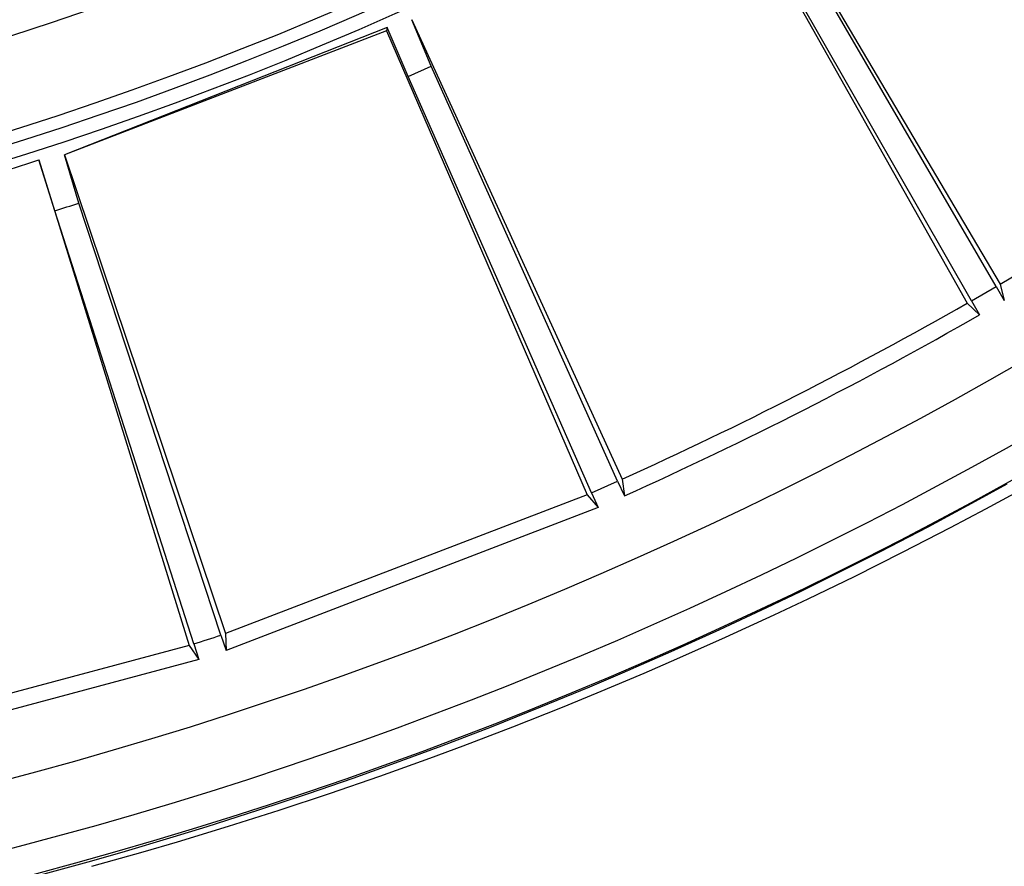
# Model space of a CAD drawing. Header units: millimetres. Extents: x -563 to -60, y -163 to 550.
# Tile 15 of 37: x -249 to -211, y -106 to -74. Entities that reach past the tile are written whole.
import ezdxf

# ---------------------------------------------------------------- set-up
doc = ezdxf.new("R2010")
doc.units = ezdxf.units.MM

# ---------------------------------------------------------------- blocks, each defined once
blk = doc.blocks.new('Stufenlinse__15', base_point=(-427.129, -85.347))
at = {"color": 7, "linetype": 'Continuous'}
blk.add_circle((-290.129, 51.653), 132.472, dxfattribs=at)
at = {"color": 1, "linetype": 'Continuous'}
for radius, start, end in [(130.01, 135, 315), (130.01, 135, 315), (129.164, 225, 45), (129.164, 225, 45), (126.604, 135, 315), (126.604, 135, 315), (125.852, 135, 292.82609), (135.963, 228.91164, 311.08836), (136.456, 228.91164, 311.08836)]:
    blk.add_arc((-290.129, 51.653), radius, start, end, dxfattribs=at)
at = {"color": 7, "linetype": 'Continuous'}
blk.add_arc((-290.129, 51.653), 137, 229.00569, 310.99431, dxfattribs=at)
blk = doc.blocks.new('Kalibbriereinheit__16', base_point=(-427.129, -85.347))
blk.add_blockref('Stufenlinse__15', (-427.129, -85.347))
blk = doc.blocks.new('Elektronikeinheit_kpl___17', base_point=(-427.129, -85.347))
blk.add_blockref('Kalibbriereinheit__16', (-427.129, -85.347))
blk = doc.blocks.new('Frontteil__24', base_point=(-456.747, -152.348))
at = {"color": 1, "linetype": 'Continuous'}
for p, q in [((-211.944, -92.324), (-210.724, -91.654)), ((-209.872, -91.715), (-211.565, -92.634)), ((-213.78, -93.307), (-211.944, -92.324)), ((-211.565, -92.634), (-212.932, -93.358)), ((-215.623, -94.264), (-213.78, -93.307)), ((-212.932, -93.358), (-214.778, -94.31)), ((-216.876, -94.899), (-215.623, -94.264)), ((-214.778, -94.31), (-216.632, -95.237)), ((-218.711, -95.803), (-216.876, -94.899)), ((-216.632, -95.237), (-218.418, -96.104)), ((-220.008, -96.426), (-218.711, -95.803)), ((-218.418, -96.104), (-219.738, -96.727)), ((-221.82, -97.273), (-220.008, -96.426)), ((-219.738, -96.727), (-221.612, -97.588)), ((-223.697, -98.122), (-221.82, -97.273)), ((-221.612, -97.588), (-223.494, -98.425)), ((-225.581, -98.946), (-223.697, -98.122)), ((-223.494, -98.425), (-224.753, -98.969)), ((-226.842, -99.482), (-225.581, -98.946)), ((-224.753, -98.969), (-226.575, -99.736)), ((-228.74, -100.266), (-226.842, -99.482)), ((-226.575, -99.736), (-227.917, -100.284)), ((-230.646, -101.026), (-228.74, -100.266)), ((-227.917, -100.284), (-229.827, -101.041)), ((-232.562, -101.761), (-230.646, -101.026)), ((-229.827, -101.041), (-231.745, -101.774)), ((-234.486, -102.473), (-232.562, -101.761)), ((-231.745, -101.774), (-233.029, -102.249)), ((-233.029, -102.249), (-234.962, -102.943)), ((-235.983, -103.008), (-234.486, -102.473)), ((-237.713, -103.606), (-235.983, -103.008)), ((-234.962, -102.943), (-236.904, -103.613)), ((-239.661, -104.254), (-237.713, -103.606)), ((-236.904, -103.613), (-238.855, -104.259)), ((-241.619, -104.877), (-239.661, -104.254)), ((-238.855, -104.259), (-240.816, -104.882)), ((-242.929, -105.28), (-241.619, -104.877)), ((-240.816, -104.882), (-242.785, -105.481)), ((-244.9, -105.863), (-242.929, -105.28)), ((-242.785, -105.481), (-244.103, -105.867)), ((-246.217, -106.238), (-244.9, -105.863)), ((-244.103, -105.867), (-246.083, -106.425)), ((-248.195, -106.778), (-246.217, -106.238))]:
    blk.add_line(p, q, dxfattribs=at)
for radius, start in [(162.615, 282.53165), (163.8, 282.08955)]:
    blk.add_arc((-290.129, 51.653), radius, start, 316.97484, dxfattribs=at)
blk = doc.blocks.new('Linsengehaeuse__52', base_point=(-448.248, -106.466))
at = {"color": 7, "linetype": 'Continuous'}
for p, q in [((-220.917, -67.158), (-210.992, -83.944)), ((-221.843, -67.692), (-212.268, -84.68)), ((-211.155, -84.039), (-219.984, -68.868)), ((-212.104, -84.587), (-220.827, -69.355)), ((-232.966, -75.54), (-233.715, -73.741)), ((-233.715, -73.741), (-225.599, -91.473)), ((-234.675, -74.045), (-247.131, -78.951)), ((-234.675, -74.045), (-234.692, -74.176)), ((-233.856, -75.936), (-234.675, -74.045)), ((-234.692, -74.176), (-247.131, -78.951)), ((-234.692, -74.176), (-226.945, -92.072)), ((-233.856, -75.936), (-232.966, -75.54)), ((-225.771, -91.55), (-232.966, -75.54)), ((-226.773, -91.996), (-233.856, -75.936)), ((-246.575, -80.818), (-247.131, -78.951)), ((-247.131, -78.951), (-240.914, -97.434)), ((-247.501, -81.119), (-248.117, -79.153)), ((-248.117, -79.153), (-242.315, -97.889)), ((-241.093, -97.493), (-246.575, -80.818)), ((-242.135, -97.832), (-247.501, -81.119)), ((-212.104, -84.587), (-211.155, -84.039)), ((-211.155, -84.039), (-210.835, -84.579)), ((-210.992, -83.944), (-210.835, -84.579)), ((-212.268, -84.68), (-211.796, -85.134)), ((-212.104, -84.587), (-211.796, -85.134)), ((-226.773, -91.996), (-225.771, -91.55)), ((-225.771, -91.55), (-225.51, -92.122)), ((-225.599, -91.473), (-225.51, -92.122)), ((-226.773, -91.996), (-226.523, -92.573)), ((-226.945, -92.072), (-240.914, -97.434)), ((-226.945, -92.072), (-226.523, -92.573)), ((-226.523, -92.573), (-240.892, -98.089)), ((-241.093, -97.493), (-240.892, -98.089)), ((-240.914, -97.434), (-240.892, -98.089)), ((-242.315, -97.889), (-256.767, -101.762)), ((-242.315, -97.889), (-241.947, -98.431)), ((-242.135, -97.832), (-241.947, -98.431)), ((-241.947, -98.431), (-256.814, -102.415))]:
    blk.add_line(p, q, dxfattribs=at)
for centre, radius, start, end in [((-290.129, 51.653), 160, 281.25, 351.20419), ((-290.129, 51.653), 157, 300.26879, 305.73121), ((-291.253, 51.346), 137.443, 282.70764, 288.29094), ((-291.253, 51.346), 137.443, 282.70764, 288.29094), ((-290.129, 51.653), 139.447, 287.8, 288.2), ((-290.129, 51.653), 157, 294.26879, 299.73121), ((-290.129, 51.653), 157.628, 294.20157, 299.79843), ((-290.129, 51.653), 157, 287.8, 288.2)]:
    blk.add_arc(centre, radius, start, end, dxfattribs=at)
blk = doc.blocks.new('Linsengehaeuse_kpl___56', base_point=(-469.229, -134.44))
blk.add_blockref('Linsengehaeuse__52', (-448.248, -106.466))
blk = doc.blocks.new('Linsengehaeuse__79', base_point=(-448.248, -106.466))
at = {"color": 7, "linetype": 'Continuous'}
for p, q in [((-220.917, -67.158), (-210.992, -83.944)), ((-221.843, -67.692), (-212.268, -84.68)), ((-211.155, -84.039), (-219.984, -68.868)), ((-212.104, -84.587), (-220.827, -69.355)), ((-232.966, -75.54), (-233.715, -73.741)), ((-233.715, -73.741), (-225.599, -91.473)), ((-234.675, -74.045), (-247.131, -78.951)), ((-234.675, -74.045), (-234.692, -74.176)), ((-233.856, -75.936), (-234.675, -74.045)), ((-234.692, -74.176), (-247.131, -78.951)), ((-234.692, -74.176), (-226.945, -92.072)), ((-233.856, -75.936), (-232.966, -75.54)), ((-225.771, -91.55), (-232.966, -75.54)), ((-226.773, -91.996), (-233.856, -75.936)), ((-246.575, -80.818), (-247.131, -78.951)), ((-247.131, -78.951), (-240.914, -97.434)), ((-247.501, -81.119), (-248.117, -79.153)), ((-248.117, -79.153), (-242.315, -97.889)), ((-241.093, -97.493), (-246.575, -80.818)), ((-242.135, -97.832), (-247.501, -81.119)), ((-212.104, -84.587), (-211.155, -84.039)), ((-211.155, -84.039), (-210.835, -84.579)), ((-210.992, -83.944), (-210.835, -84.579)), ((-212.268, -84.68), (-211.796, -85.134)), ((-212.104, -84.587), (-211.796, -85.134)), ((-226.773, -91.996), (-225.771, -91.55)), ((-225.771, -91.55), (-225.51, -92.122)), ((-225.599, -91.473), (-225.51, -92.122)), ((-226.773, -91.996), (-226.523, -92.573)), ((-226.945, -92.072), (-240.914, -97.434)), ((-226.945, -92.072), (-226.523, -92.573)), ((-226.523, -92.573), (-240.892, -98.089)), ((-241.093, -97.493), (-240.892, -98.089)), ((-240.914, -97.434), (-240.892, -98.089)), ((-242.315, -97.889), (-256.767, -101.762)), ((-242.315, -97.889), (-241.947, -98.431)), ((-242.135, -97.832), (-241.947, -98.431)), ((-241.947, -98.431), (-256.814, -102.415))]:
    blk.add_line(p, q, dxfattribs=at)
for centre, radius, start, end in [((-290.129, 51.653), 160, 281.25, 351.20419), ((-290.129, 51.653), 157, 300.26879, 305.73121), ((-291.253, 51.346), 137.443, 282.70764, 288.29094), ((-291.253, 51.346), 137.443, 282.70764, 288.29094), ((-290.129, 51.653), 139.447, 287.8, 288.2), ((-290.129, 51.653), 157, 294.26879, 299.73121), ((-290.129, 51.653), 157.628, 294.20157, 299.79843), ((-290.129, 51.653), 157, 287.8, 288.2)]:
    blk.add_arc(centre, radius, start, end, dxfattribs=at)
blk = doc.blocks.new('Linsengehaeuse_kpl_-Mot-L4_0006142__86', base_point=(-469.229, -134.44))
blk.add_blockref('Linsengehaeuse__79', (-448.248, -106.466))
blk = doc.blocks.new('Gehaeuse_kpl__87', base_point=(-469.229, -152.348))
for name, p in [('Linsengehaeuse_kpl___56', (-469.229, -134.44)), ('Linsengehaeuse_kpl_-Mot-L4_0006142__86', (-469.229, -134.44)), ('Frontteil__24', (-456.747, -152.348))]:
    blk.add_blockref(name, p)
blk = doc.blocks.new('L10-für-dxf-Internet__113', base_point=(-562.569, -163.347))
for name, p in [('Gehaeuse_kpl__87', (-469.229, -152.348)), ('Elektronikeinheit_kpl___17', (-427.129, -85.347))]:
    blk.add_blockref(name, p)
blk = doc.blocks.new('AllgA', base_point=(-118, 205))
blk.add_blockref('L10-für-dxf-Internet__113', (-562.569, -163.347))

msp = doc.modelspace()

# ---------------------------------------------------------------- block references
msp.add_blockref('AllgA', (-118, 205))

doc.saveas('drawing.dxf')
